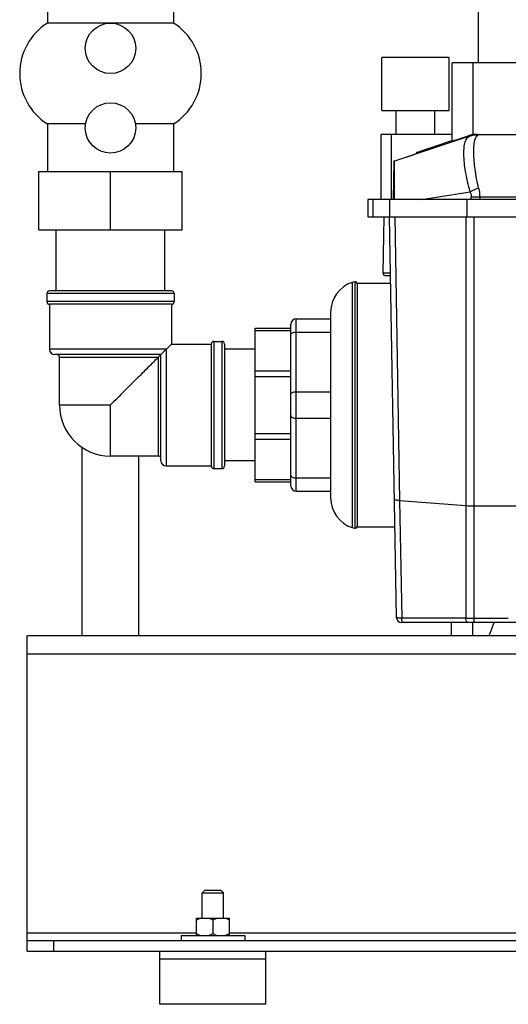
# Model space of a CAD drawing. Header units: millimetres. Extents: x 0 to 4000, y 0 to 3000.
# Tile 60 of 170: x 513 to 698, y 1393 to 1764. Entities that reach past the tile are written whole.
import ezdxf

# ---------------------------------------------------------------- set-up
doc = ezdxf.new("R2010")
doc.units = ezdxf.units.MM
doc.header["$LTSCALE"] = 219.99956
doc.layers.get('0').update_dxf_attribs({"linetype": 'CONTINUOUS'})
doc.layers.add('ASSI', color=7, linetype='CONTINUOUS')

msp = doc.modelspace()

# ---------------------------------------------------------------- linework, layer by layer
at = {"color": 7, "linetype": 'CONTINUOUS'}
for p, q in [((686.5, 1748.18), (686.5, 1828.18)), ((523.9, 1772.18), (523.9, 1763.18)), ((571.5, 1772.18), (571.5, 1763.18)), ((571.5, 1763.18), (523.9, 1763.18)), ((650.05, 1730.18), (650.05, 1750.18)), ((675.42, 1750.18), (650.05, 1750.18)), ((675.43, 1730.18), (675.43, 1750.18)), ((676.49, 1718.74), (676.49, 1748.18)), ((750.51, 1748.18), (676.5, 1748.18)), ((650.05, 1730.18), (675.42, 1730.18)), ((655.47, 1721.18), (655.47, 1730.18)), ((670.01, 1721.18), (670.01, 1730.18)), ((523.9, 1725.18), (523.9, 1707.18)), ((538.32, 1725.18), (523.9, 1725.18)), ((571.5, 1725.18), (557.08, 1725.18)), ((571.5, 1725.18), (571.5, 1707.18)), ((649.71, 1696.68), (649.71, 1721.18)), ((676.49, 1721.18), (649.71, 1721.18)), ((685.75, 1721.18), (971.69, 1721.18)), ((686, 1721.16), (686.61, 1721.18)), ((663.08, 1714.45), (676.45, 1718.86)), ((654.59, 1711.08), (662.17, 1713.66)), ((663.08, 1714.45), (663.07, 1713.97)), ((664.43, 1714.45), (663.08, 1714.45)), ((664.43, 1714.45), (664.43, 1714.45)), ((654.59, 1711.08), (654.33, 1696.68)), ((654.78, 1711.08), (654.59, 1711.08)), ((520.7, 1685.18), (520.7, 1707.18)), ((520.7, 1707.18), (574.7, 1707.18)), ((547.7, 1685.18), (547.7, 1707.18)), ((574.7, 1685.18), (574.7, 1707.18)), ((644.78, 1696.68), (644.78, 1690.18)), ((976.63, 1696.68), (644.78, 1696.68)), ((646.74, 1690.18), (646.74, 1696.68)), ((682.22, 1690.18), (682.22, 1696.68)), ((644.78, 1690.18), (976.63, 1690.18)), ((650.51, 1668.9), (650.88, 1690.17)), ((652.82, 1690.18), (655.45, 1539.15)), ((520.7, 1685.18), (574.7, 1685.18)), ((527.2, 1662.18), (527.2, 1685.18)), ((568.2, 1662.18), (568.2, 1685.18)), ((653.21, 1667.85), (651.49, 1667.88)), ((639.81, 1665.65), (639.81, 1572.72)), ((640.71, 1664.85), (640.71, 1573.51)), ((640.75, 1665.18), (640.75, 1573.18)), ((640.75, 1665.18), (653.25, 1665.18)), ((523.7, 1661.18), (523.7, 1658.18)), ((570.7, 1662.18), (524.7, 1662.18)), ((571.7, 1661.18), (571.7, 1658.18)), ((524.7, 1657.18), (524.7, 1640.18)), ((570.7, 1657.18), (524.7, 1657.18)), ((570.7, 1657.18), (570.7, 1642.18)), ((630.7, 1654.18), (630.7, 1584.18)), ((615.7, 1588.68), (615.7, 1649.68)), ((617.7, 1651.68), (630.7, 1651.68)), ((602.2, 1590.18), (602.2, 1648.18)), ((602.2, 1648.18), (615.7, 1648.18)), ((566.7, 1638.18), (570.7, 1642.18)), ((570.7, 1642.18), (585.7, 1642.18)), ((585.7, 1642.18), (585.7, 1596.18)), ((586.7, 1643.18), (589.7, 1643.18)), ((590.7, 1642.18), (590.7, 1596.18)), ((566.7, 1638.18), (526.7, 1638.18)), ((565.7, 1637.18), (566.7, 1638.18)), ((566.7, 1598.18), (566.7, 1638.18)), ((602.2, 1640.18), (590.7, 1640.18)), ((537.05, 1532.18), (537.05, 1603.2)), ((558.35, 1532.18), (558.35, 1599.93)), ((602.2, 1598.18), (590.7, 1598.18)), ((568.7, 1596.18), (585.7, 1596.18)), ((586.7, 1595.18), (589.7, 1595.18)), ((602.2, 1590.18), (615.7, 1590.18)), ((617.7, 1586.68), (630.7, 1586.68)), ((640.75, 1573.18), (654.86, 1573.18)), ((704.68, 1537.18), (657.45, 1537.18)), ((676.31, 1532.18), (676.31, 1537.18)), ((684.31, 1532.18), (684.31, 1537.18)), ((690.49, 1532.18), (692.41, 1537.18)), ((516.31, 1413.18), (516.31, 1532.18)), ((2306.31, 1532.18), (516.31, 1532.18)), ((583.31, 1436.18), (582.31, 1435.18)), ((582.31, 1425.68), (582.31, 1435.18)), ((582.31, 1435.18), (590.31, 1435.18)), ((583.31, 1436.18), (589.31, 1436.18)), ((589.31, 1436.18), (590.31, 1435.18)), ((590.31, 1425.68), (590.31, 1435.18)), ((580.08, 1419.18), (580.08, 1425.68)), ((580.08, 1425.68), (592.53, 1425.68)), ((586.31, 1424.99), (586.31, 1419.87)), ((592.53, 1419.18), (592.53, 1425.68)), ((574.31, 1419.18), (574.31, 1417.18)), ((574.31, 1419.18), (598.31, 1419.18)), ((598.31, 1419.18), (598.31, 1417.18)), ((516.31, 1417.18), (2306.31, 1417.18)), ((516.31, 1413.18), (2306.31, 1413.18)), ((566.31, 1393.18), (566.31, 1413.18)), ((606.31, 1393.18), (606.31, 1413.18)), ((606.31, 1410.18), (566.31, 1410.18)), ((606.31, 1393.18), (566.31, 1393.18))]:
    msp.add_line(p, q, dxfattribs=at)
at = {"color": 9, "linetype": 'CONTINUOUS'}
for p, q in [((684.31, 1748.18), (684.31, 1721.08)), ((653.53, 1721.18), (653.53, 1696.68)), ((683.04, 1720.52), (654.78, 1711.08)), ((683.44, 1720.66), (682.52, 1720.66)), ((664.98, 1696.68), (683.33, 1699.57)), ((683.76, 1696.68), (683.76, 1697.59)), ((686.93, 1697.6), (686.94, 1696.68)), ((938.66, 1697.6), (686.93, 1697.6)), ((652.88, 1696.68), (652.88, 1690.18)), ((654.87, 1690.18), (656.72, 1583.11)), ((681.66, 1690.18), (681.66, 1538.76)), ((684.83, 1537.18), (684.83, 1690.18)), ((653.19, 1668.86), (650.51, 1668.9)), ((653.12, 1668.86), (650.51, 1668.9)), ((638.82, 1665.43), (638.82, 1572.93)), ((571.7, 1661.18), (523.7, 1661.18)), ((571.7, 1658.18), (523.7, 1658.18)), ((617.7, 1586.68), (617.7, 1651.68)), ((602.2, 1647.3), (615.7, 1647.3)), ((617.7, 1646.68), (630.7, 1646.68)), ((586.7, 1643.18), (586.7, 1595.18)), ((589.7, 1643.18), (589.7, 1595.18)), ((568.7, 1640.18), (524.7, 1640.18)), ((568.7, 1640.18), (568.7, 1596.18)), ((528.45, 1637.18), (565.7, 1637.18)), ((565.7, 1637.18), (565.7, 1599.93)), ((602.2, 1632.07), (615.7, 1632.07)), ((602.2, 1629.95), (615.7, 1629.95)), ((617.7, 1624.18), (630.7, 1624.18)), ((617.7, 1614.18), (630.7, 1614.18)), ((602.2, 1608.41), (615.7, 1608.41)), ((602.2, 1606.29), (615.7, 1606.29)), ((602.2, 1591.06), (615.7, 1591.06)), ((617.7, 1591.68), (630.7, 1591.68)), ((656.72, 1583.11), (657.5, 1538.76)), ((656.72, 1583.11), (681.66, 1581.24)), ((684.83, 1581.13), (719.61, 1581.13)), ((681.66, 1538.76), (657.5, 1538.76)), ((697.71, 1538.73), (684.83, 1538.73)), ((2306.31, 1525.18), (516.31, 1525.18)), ((516.31, 1420.18), (580.08, 1420.18)), ((592.53, 1420.18), (1405.08, 1420.18)), ((526.31, 1413.18), (526.31, 1417.18))]:
    msp.add_line(p, q, dxfattribs=at)
at = {"color": 7, "linetype": 'CONTINUOUS'}
for centre in [(547.7, 1753.68), (547.7, 1723.68)]:
    msp.add_circle(centre, 9.5, dxfattribs=at)
for centre, radius, start, end in [((535.95, 1744.18), 22.5, 122.3784, 237.6216), ((559.45, 1744.18), 22.5, 302.3784, 57.6216), ((685.76, 1710.76), 10.42, 98.0176, 108.1351), ((651.51, 1668.88), 1, 179, 269), ((642.55, 1654.18), 11.85, 108.3247, 180), ((640.4, 1660.68), 5, 96.8006, 108.3663), ((639.91, 1664.85), 0.8, 0, 97.0055), ((524.7, 1661.18), 1, 90, 180), ((570.7, 1661.18), 1, 0, 90), ((524.7, 1658.18), 1, 180, 270), ((570.7, 1658.18), 1, 270, 360), ((617.7, 1649.68), 2, 90, 180), ((586.7, 1642.18), 1, 90, 180), ((589.7, 1642.18), 1, 0, 90), ((526.7, 1640.18), 2, 180, 270), ((527.45, 1637.18), 1, 0, 90), ((565.7, 1598.93), 1, 0, 90), ((568.7, 1598.18), 2, 180, 270), ((586.7, 1596.18), 1, 180, 270), ((589.7, 1596.18), 1, 270, 360), ((617.7, 1588.68), 2, 180, 270), ((642.55, 1584.18), 11.85, 180, 251.6753), ((640.4, 1577.68), 5, 251.6337, 263.1994), ((639.91, 1573.51), 0.8, 262.9945, 360), ((657.45, 1539.18), 2, 181, 270)]:
    msp.add_arc(centre, radius, start, end, dxfattribs=at)
at = {"color": 9, "linetype": 'CONTINUOUS'}
for centre, radius, start, end in [((686.62, 1711.12), 10.06, 96.1915, 108.4485), ((686.62, 1711.12), 10.06, 94.9643, 96.2097), ((686.62, 1711.17), 10.01, 93.5706, 94.9646), ((713.04, 1637.51), 68.8, 112.6784, 115.5783), ((686.9, 1150.64), 546.96, 89.996, 90.329), ((684.79, 1623.61), 42.48, 265.7706, 270.0531), ((684.79, 1750.51), 211.77, 269.153, 270.0114)]:
    msp.add_arc(centre, radius, start, end, dxfattribs=at)
at = {"color": 7, "linetype": 'CONTINUOUS'}
for centre, major_axis, ratio, start_param, end_param in [((713.5, 1731.12), (37.01, 12.38), 0.004078, 3.140228, 3.718772), ((685.75, 1711.18), (10.18, 0), 0.982512, 7.853982, 7.996106)]:
    msp.add_ellipse(centre, major_axis=major_axis, ratio=ratio, start_param=start_param, end_param=end_param, dxfattribs=at)
at = {"color": 9, "linetype": 'CONTINUOUS'}
for points, knots in [([(683.33, 1699.57), (682.59, 1702.07), (681.54, 1706.79), (680.9, 1712.44), (681.02, 1716.23), (681.34, 1718.58), (682.21, 1720.23), (683.04, 1720.52)], [0, 0, 0, 0, 0.36004, 0.664291, 0.784056, 0.878558, 1, 1, 1, 1]), ([(683.44, 1720.66), (683.44, 1720.66), (683.18, 1720.58), (683.17, 1720.57), (683.04, 1720.52)], [0, 0, 0, 0, 0.054544, 1, 1, 1, 1]), ([(686.51, 1700.99), (685.92, 1703.34), (685.09, 1707.74), (684.61, 1713.76), (684.68, 1718.01), (685.51, 1720.5), (686.23, 1720.94)], [0, 0, 0, 0, 0.355394, 0.658757, 0.876309, 1, 1, 1, 1]), ([(686.61, 1721.18), (686.62, 1721.18), (686.38, 1721.02), (686.36, 1721.01), (686.23, 1720.94)], [0, 0, 0, 0, 0.048508, 1, 1, 1, 1]), ([(615.7, 1645.68), (615.7, 1645.99), (616.22, 1646.42), (616.95, 1646.63), (617.45, 1646.68), (617.7, 1646.68)], [0, 0, 0, 0, 0.387198, 0.675646, 1, 1, 1, 1]), ([(615.7, 1623.18), (615.7, 1623.49), (616.22, 1623.92), (616.95, 1624.13), (617.45, 1624.18), (617.7, 1624.18)], [0, 0, 0, 0, 0.387198, 0.675646, 1, 1, 1, 1]), ([(615.7, 1615.18), (615.7, 1614.87), (616.22, 1614.44), (616.95, 1614.23), (617.45, 1614.18), (617.7, 1614.18)], [0, 0, 0, 0, 0.387198, 0.675646, 1, 1, 1, 1]), ([(615.7, 1592.68), (615.7, 1592.37), (616.22, 1591.94), (616.95, 1591.73), (617.45, 1591.68), (617.7, 1591.68)], [0, 0, 0, 0, 0.387198, 0.675646, 1, 1, 1, 1]), ([(656.72, 1583.11), (656.23, 1583.14), (655.64, 1583.2), (654.68, 1583.47), (654.68, 1583.69)], [0, 0, 0, 0, 0.687561, 1, 1, 1, 1]), ([(657.5, 1538.76), (657, 1538.77), (656.33, 1538.83), (655.7, 1538.96), (655.46, 1539.08), (655.45, 1539.15)], [0, 0, 0, 0, 0.70135, 0.907032, 1, 1, 1, 1]), ([(658.13, 1537.18), (658.08, 1537.18), (657.77, 1537.32), (657.69, 1537.69), (657.62, 1537.94)], [0, 0, 0, 0, 0.161242, 1, 1, 1, 1]), ([(682.29, 1537.18), (682.09, 1537.18), (681.74, 1537.85), (681.68, 1538.37), (681.66, 1538.76)], [0, 0, 0, 0, 0.342512, 1, 1, 1, 1])]:
    msp.add_open_spline(points, degree=3, knots=knots, dxfattribs=at)
for points in [[(686.23, 1720.94), (685.16, 1721), (684.06, 1720.86), (683.04, 1720.52)], [(686.51, 1700.99), (686.79, 1699.89), (686.93, 1698.74), (686.93, 1697.6)], [(683.33, 1699.57), (683.6, 1698.95), (683.76, 1698.27), (683.76, 1697.59)], [(657.62, 1537.94), (657.56, 1538.21), (657.52, 1538.48), (657.5, 1538.76)]]:
    msp.add_open_spline(points, degree=3, dxfattribs=at)
at = {"color": 7, "linetype": 'CONTINUOUS'}
for points, knots in [([(664.43, 1714.45), (664.43, 1714.4), (664.12, 1714.4), (663.79, 1714.18), (663.03, 1713.97), (662.49, 1713.77), (662.17, 1713.66)], [0, 0, 0, 0, 0.066899, 0.262033, 0.577426, 1, 1, 1, 1]), ([(654.74, 1696.68), (654.77, 1698.56), (654.81, 1701.27), (654.84, 1704.7), (654.85, 1706.84), (654.85, 1708.57), (654.85, 1709.76), (654.82, 1710.44), (654.82, 1710.79), (654.79, 1710.95), (654.8, 1711.08), (654.78, 1711.08)], [0, 0, 0, 0, 0.391049, 0.564183, 0.7145, 0.836596, 0.926533, 0.958511, 0.98145, 0.99524, 1, 1, 1, 1]), ([(565.7, 1637.18), (564.58, 1636.07), (561.99, 1633.46), (557.72, 1629.2), (552.84, 1624.31), (549.43, 1620.92), (547.7, 1619.18)], [0, 0, 0, 0, 0.185629, 0.433394, 0.710708, 1, 1, 1, 1]), ([(580.08, 1424.99), (580.2, 1425.06), (580.68, 1425.33), (581.19, 1425.55), (581.58, 1425.68)], [0, 0, 0, 0, 0.252029, 1, 1, 1, 1]), ([(584.81, 1425.68), (584.94, 1425.64), (585.46, 1425.45), (585.95, 1425.2), (586.31, 1424.99)], [0, 0, 0, 0, 0.24824, 1, 1, 1, 1]), ([(586.31, 1424.99), (586.43, 1425.06), (586.91, 1425.33), (587.42, 1425.55), (587.81, 1425.68)], [0, 0, 0, 0, 0.252029, 1, 1, 1, 1]), ([(591.04, 1425.68), (591.17, 1425.64), (591.68, 1425.45), (592.18, 1425.2), (592.53, 1424.99)], [0, 0, 0, 0, 0.24824, 1, 1, 1, 1]), ([(580.08, 1419.87), (580.2, 1419.8), (580.68, 1419.53), (581.19, 1419.31), (581.58, 1419.18)], [0, 0, 0, 0, 0.252029, 1, 1, 1, 1]), ([(584.81, 1419.18), (584.94, 1419.22), (585.46, 1419.41), (585.95, 1419.66), (586.31, 1419.87)], [0, 0, 0, 0, 0.24824, 1, 1, 1, 1]), ([(586.31, 1419.87), (586.43, 1419.8), (586.91, 1419.53), (587.42, 1419.31), (587.81, 1419.18)], [0, 0, 0, 0, 0.252029, 1, 1, 1, 1]), ([(591.04, 1419.18), (591.17, 1419.22), (591.68, 1419.41), (592.18, 1419.66), (592.53, 1419.87)], [0, 0, 0, 0, 0.24824, 1, 1, 1, 1])]:
    msp.add_open_spline(points, degree=3, knots=knots, dxfattribs=at)
at = {"layer": 'ASSI', "color": 7, "linetype": 'CONTINUOUS'}
for p, q in [((528.45, 1619.18), (528.45, 1637.18)), ((565.7, 1599.93), (547.7, 1599.93))]:
    msp.add_line(p, q, dxfattribs=at)
at = {"layer": 'ASSI', "color": 9, "linetype": 'CONTINUOUS'}
for p in [(528.45, 1619.18), (547.7, 1599.93)]:
    msp.add_line(p, (547.7, 1619.18), dxfattribs=at)
at = {"layer": 'ASSI', "color": 7, "linetype": 'CONTINUOUS'}
msp.add_arc((547.7, 1619.18), 19.25, 180, 270, dxfattribs=at)

doc.saveas('drawing.dxf')
